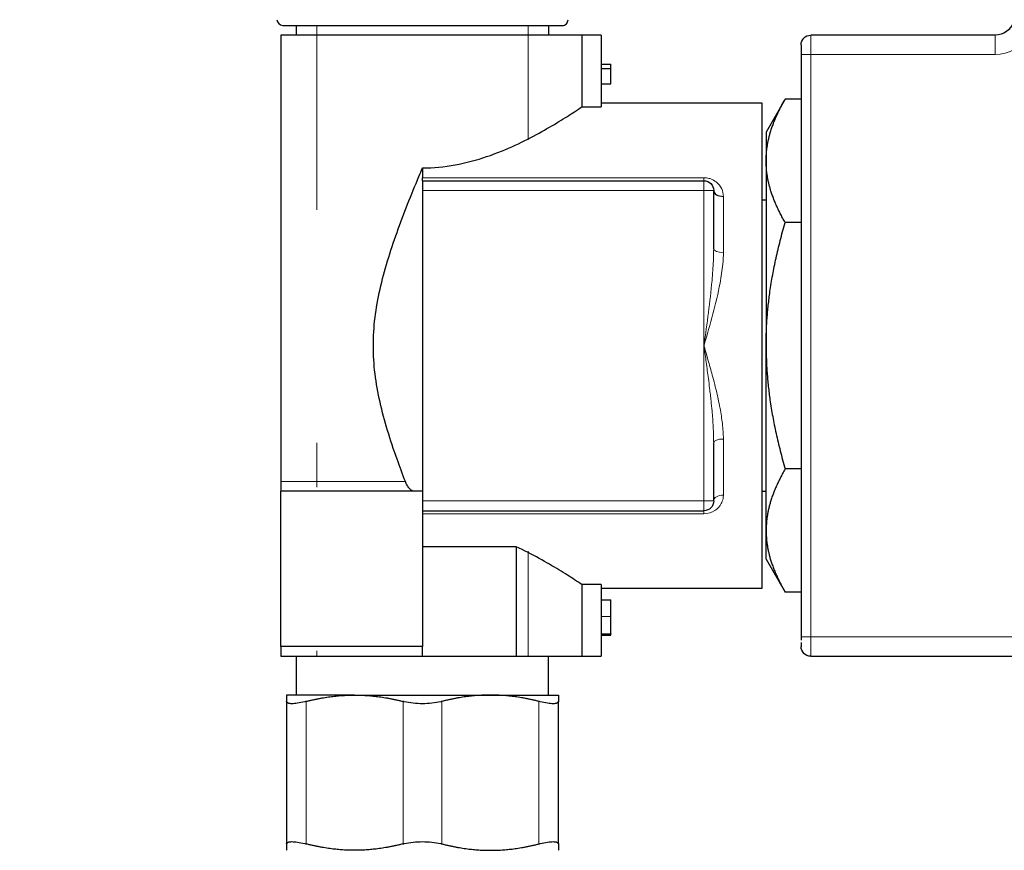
# Model space of a CAD drawing. Header units: millimetres. Extents: x 18 to 610, y -123 to 280.
# Tile 51 of 53: x 490 to 541, y 196 to 239. Entities that reach past the tile are written whole.
import ezdxf

# ---------------------------------------------------------------- set-up
doc = ezdxf.new("R2010")
doc.units = ezdxf.units.MM
doc.linetypes.add('SOLID', pattern=[0])
doc.styles.add('Arial', font='Arial.ttf', dxfattribs={"height": 5})
doc.dimstyles.get("Standard").update_dxf_attribs({"dimtxt": 5, "dimasz": 5, "dimexe": 0.18, "dimexo": 0.0625, "dimgap": 0.09, "dimtad": 0, "dimtih": 1, "dimtoh": 1, "dimdec": 4, "dimzin": 0, "dimdsep": 46, "dimtxsty": 'Arial', "dimcen": 0.09, "dimadec": 0, "dimazin": 0, "dimtfac": 1, "dimtdec": 4, "dimtofl": 0, "dimtmove": 0, "dimatfit": 3, "dimfxl": 0, "dimtolj": 1, "dimtzin": 0, "dimarcsym": 0})

# ---------------------------------------------------------------- blocks, each defined once
blk = doc.blocks.new('*D3')
at = {"color": 0, "lineweight": -2}
for p, q in [((459.026, 240.779), (459.026, 272.487)), ((591.026, 221.99), (591.026, 272.487)), ((464.026, 271.087), (586.026, 271.087))]:
    blk.add_line(p, q, dxfattribs=at)
at = {"color": 0}
for points in [[(464.026, 271.921), (464.026, 270.254), (459.026, 271.087)], [(586.026, 270.254), (586.026, 271.921), (591.026, 271.087)]]:
    blk.add_solid(points, dxfattribs=at)
at = {"layer": 'Defpoints', "color": 0}
for p in [(591.026, 271.087), (459.026, 240.779), (591.026, 221.99)]:
    blk.add_point(p, dxfattribs=at)
at = {"color": 0, "lineweight": 9, "insert": (524.082, 276.14), "char_height": 5, "attachment_point": 5, "style": 'Arial'}
blk.add_mtext('\\A1;132.0', dxfattribs=at)
blk = doc.blocks.new('BlockOfViews_1')
at = {"linetype": 'SOLID', "lineweight": 30}
for p, q in [((504.526, 238.49, -4.51), (504.526, 237.99, -4.51)), ((517.526, 237.99, -4.51), (517.526, 238.49, -4.51)), ((503.736, 237.99, -0.138), (503.736, 214.99, -0.138)), ((520.236, 237.99, -2.31), (519.236, 237.99, -2.31)), ((519.236, 237.99, -2.31), (519.236, 234.295, -2.31)), ((520.236, 237.99, -2.31), (520.236, 234.295, -2.31)), ((540.526, 237.99, 9.99), (531.026, 237.99, 9.99)), ((530.526, 236.99, 10.49), (530.526, 206.99, 10.49)), ((520.236, 236.496, -3.131), (520.736, 236.496, -3.131)), ((520.736, 236.278, -3.131), (520.736, 236.496, -3.131)), ((520.236, 236.278, -3.131), (520.736, 236.278, -3.131)), ((520.236, 235.484, -3.821), (520.736, 235.484, -3.821)), ((528.526, 234.49, -4.51), (520.236, 234.488, -4.264)), ((529.709, 234.692, -4.51), (528.726, 232.988, -4.279)), ((530.526, 234.692, -4.51), (529.709, 234.692, -4.51)), ((519.236, 234.295, -2.31), (520.236, 234.295, -2.31)), ((511.026, 230.49, 7.49), (525.526, 230.49, 7.49)), ((511.026, 229.99, 7.99), (511.026, 221.99, 7.99)), ((526.026, 226.99, 7.49), (526.026, 229.99, 7.49)), ((528.726, 229.489, -4.634), (528.526, 229.49, -4.51)), ((530.526, 228.341, 6.49), (529.709, 228.341, 6.49)), ((511.026, 221.99, 7.99), (511.026, 213.99, 7.99)), ((526.026, 213.99, 7.49), (526.026, 216.99, 7.49)), ((530.526, 215.639, 6.49), (529.709, 215.639, 6.49)), ((511.026, 214.49, 5.49), (503.736, 214.49, 5.49)), ((528.526, 214.49, -4.51), (528.726, 214.49, -4.51)), ((511.026, 213.49, 7.49), (525.526, 213.49, 7.49)), ((515.848, 211.634, 2.49), (511.026, 211.634, 2.49)), ((515.848, 211.634, 2.49), (515.848, 205.99, 2.49)), ((528.726, 210.992, -4.279), (529.709, 209.288, -4.51)), ((520.236, 209.685, -2.31), (519.236, 209.685, -2.31)), ((519.236, 209.685, -2.31), (519.236, 205.99, -2.31)), ((520.236, 209.685, -2.31), (520.236, 205.99, -2.31)), ((520.236, 209.492, -4.264), (528.526, 209.497, -4.097)), ((530.526, 209.288, -4.51), (529.709, 209.288, -4.51)), ((520.236, 208.896, -3.894), (520.736, 208.896, -3.894)), ((520.736, 208.896, -5.564), (520.736, 208.899, -5.564)), ((520.236, 207.148, -3.925), (520.736, 207.148, -3.925)), ((520.236, 207.124, -5.654), (520.736, 207.124, -5.654)), ((520.236, 207.084, -5.859), (520.736, 207.084, -5.859)), ((520.736, 207.148, -5.888), (520.736, 207.124, -5.888)), ((511.026, 206.49, 5.49), (503.736, 206.49, 5.49)), ((504.527, 205.99, -4.621), (504.527, 203.99, -4.622)), ((511.026, 205.99, 2.49), (515.848, 205.99, 2.49)), ((517.525, 203.99, -4.622), (517.525, 205.99, -4.621)), ((519.236, 205.99, -2.31), (520.236, 205.99, -2.31)), ((531.026, 205.99, 9.99), (571.026, 205.99, 9.99)), ((533.026, 205.99, 6.99), (533.026, 205.98, 6.99)), ((504.026, 203.66, -1.623), (504.026, 196.32, -1.623)), ((518.026, 196.32, -1.623), (518.026, 203.66, -1.623))]:
    blk.add_line(p, q, dxfattribs=at)
at = {"linetype": 'SOLID', "lineweight": 9}
for p, q in [((505.581, 228.99, 2.093), (505.581, 238.49, 2.093)), ((516.471, 232.603, 2.093), (516.471, 238.49, 2.093)), ((505.581, 216.99, 2.134), (505.581, 214.706, 2.134)), ((516.471, 211.403, 2.134), (516.471, 205.99, 2.134)), ((505.725, 205.99, 2.134), (504.526, 205.99, 2.134)), ((505.581, 206.274, 2.134), (505.581, 205.99, 2.134)), ((517.526, 205.99, 2.134), (516.324, 205.99, 2.134))]:
    blk.add_line(p, q, dxfattribs=at)
at = {"color": 196, "linetype": 'SOLID', "lineweight": 9}
for p, q in [((531.026, 206.99, 10.99), (531.026, 236.99, 10.99)), ((531.026, 236.99, 10.99), (540.526, 236.99, 10.99)), ((525.526, 230.644, 4.51), (511.026, 230.644, 4.51)), ((511.026, 229.99, 7.99), (525.526, 229.99, 7.99)), ((525.526, 229.99, 7.99), (525.526, 221.99, 7.99)), ((525.526, 221.99, 7.99), (525.526, 213.99, 7.99)), ((511.026, 213.99, 7.99), (525.526, 213.99, 7.99)), ((511.026, 213.336, 4.51), (525.526, 213.336, 4.51)), ((520.236, 208.04, -3.131), (520.736, 208.04, -3.131)), ((571.026, 206.99, 10.99), (531.026, 206.99, 10.99)), ((505.026, 196.32, 0.109), (505.026, 203.66, 0.109)), ((510.026, 203.66, 2.996), (510.026, 196.32, 2.996)), ((512.026, 196.32, 2.996), (512.026, 203.66, 2.996)), ((517.026, 203.66, 0.109), (517.026, 196.32, 0.109))]:
    blk.add_line(p, q, dxfattribs=at)
at = {"linetype": 'SOLID', "lineweight": 30}
for centre, radius, start, end in [((503.853, 238.817, -4.51), 0.328, 184.7479, 265.255), ((518.226, 238.79, -4.51), 0.3, 269.9924, 0.0105)]:
    blk.add_arc(centre, radius, start, end, dxfattribs=at)
at = {"linetype": 'SOLID', "lineweight": 30, "extrusion": (0, 1, 0)}
for centre, radius, start, end in [((-511.026, -4.51, 238.49), 7.2, 0, 180), ((-511.026, -4.51, 203.99), 7, 60, 120), ((-511.026, -4.51, 203.99), 7, 120, 180)]:
    blk.add_arc(centre, radius, start, end, dxfattribs=at)
at = {"linetype": 'SOLID', "lineweight": 30, "extrusion": (0, 0, -1)}
for centre, radius, start, end in [((-540.526, 238.99, -9.99), 1, 199.4712, 270), ((-531.026, 237.49, -9.99), 0.5, 0, 90), ((-525.526, 229.99, -7.49), 0.5, 90, 180), ((-525.526, 213.99, -7.49), 0.5, 180, 270)]:
    blk.add_arc(centre, radius, start, end, dxfattribs=at)
at = {"linetype": 'SOLID', "lineweight": 30, "extrusion": (0, -1, 0)}
for centre, radius, start, end in [((511.026, -4.51, -237.99), 8.5, 15.0003, 149.0487), ((511.026, -4.51, -203.99), 7, 120, 180)]:
    blk.add_arc(centre, radius, start, end, dxfattribs=at)
at = {"color": 196, "linetype": 'SOLID', "lineweight": 9, "extrusion": (-1, 0, 0)}
for centre, start, end in [((-236.99, 9.99, -531.026), 90, 180), ((-236.99, 9.99, -540.526), 90, 180), ((-206.99, 9.99, -531.026), 0, 90)]:
    blk.add_arc(centre, 1, start, end, dxfattribs=at)
at = {"color": 196, "linetype": 'SOLID', "lineweight": 9}
blk.add_arc((540.526, 238.99, 10.99), 2, 270, 330, dxfattribs=at)
at = {"linetype": 'SOLID', "lineweight": 30, "extrusion": (1, 0, 0)}
for centre, radius, start, end in [((236.99, 9.99, 530.526), 0.5, 0, 90), ((221.99, -4.51, 528.726), 11, 1.2, 30), ((221.99, -4.51, 528.726), 11, 30, 90), ((221.99, -4.51, 511.026), 12.5, 42.8436, 46.1869), ((230.99, 4.871, 511.026), 0.5, 180, 226.1869), ((229.99, 7.49, 511.026), 0.5, 0, 90), ((213.99, 7.49, 511.026), 0.5, 90, 126.8699), ((206.99, 9.99, 530.526), 0.5, 90, 109.6875), ((206.99, 9.99, 530.526), 0.5, 126.5625, 180)]:
    blk.add_arc(centre, radius, start, end, dxfattribs=at)
at = {"color": 196, "linetype": 'SOLID', "lineweight": 9, "extrusion": (0, -1, 0)}
for centre, start, end in [((531.026, 10.49, -236.99), 90, 180), ((525.526, 7.49, -229.99), 0, 90), ((531.026, 10.49, -206.99), 90, 180)]:
    blk.add_arc(centre, 0.5, start, end, dxfattribs=at)
at = {"linetype": 'SOLID', "lineweight": 30, "extrusion": (-1, 0, 0)}
for centre, radius, start, end in [((-221.99, -4.51, -528.526), 12.5, 1.8947, 180), ((-221.99, -4.51, -528.726), 11, 30, 90), ((-210.49, 5.49, -503.736), 4, 0, 180), ((-221.99, -4.51, -528.726), 11, 1.2, 30)]:
    blk.add_arc(centre, radius, start, end, dxfattribs=at)
at = {"color": 196, "linetype": 'SOLID', "lineweight": 9, "extrusion": (1, 0, 0)}
for centre, start, end in [((230.99, 4.871, 525.526), 180, 226.1869), ((229.99, 7.49, 525.526), 0, 90), ((213.99, 7.49, 525.526), 90, 180)]:
    blk.add_arc(centre, 0.5, start, end, dxfattribs=at)
at = {"linetype": 'SOLID', "lineweight": 30, "extrusion": (-2.31028e-13, -0.788227, 0.615385)}
blk.add_arc((526.526, 146.054, -177.754), 0.5, 180, 270, dxfattribs=at)
at = {"color": 196, "linetype": 'SOLID', "lineweight": 9, "extrusion": (-1, 0, 5.71483e-16)}
for start, end in [(112.6199, 127.9799), (52.0201, 67.3801)]:
    blk.add_arc((-221.99, -4.51, -526.526), 12.5, start, end, dxfattribs=at)
at = {"color": 196, "linetype": 'SOLID', "lineweight": 9, "extrusion": (-2.73286e-15, -0.923077, 0.384615)}
blk.add_arc((526.526, 94.218, -206.648), 0.5, 180, 270, dxfattribs=at)
at = {"color": 196, "linetype": 'SOLID', "lineweight": 9, "extrusion": (-7.51536e-14, -0.923077, -0.384615)}
blk.add_arc((526.526, -76.544, -203.179), 0.5, 180, 270, dxfattribs=at)
at = {"color": 196, "linetype": 'SOLID', "lineweight": 9, "extrusion": (0, -1, -1.22461e-16)}
blk.add_arc((511.026, -4.51, -214.99), 8.5, 95.941, 149.0487, dxfattribs=at)
at = {"color": 196, "linetype": 'SOLID', "lineweight": 9, "extrusion": (2.80034e-15, -0.788227, -0.615385)}
blk.add_arc((526.526, -127.164, -172.203), 0.5, 180, 270, dxfattribs=at)
at = {"linetype": 'SOLID', "lineweight": 30, "extrusion": (1, 6.99842e-32, -5.71483e-16)}
for centre, radius, start, end in [((210.49, 5.49, 511.026), 4, 36.8699, 180), ((205.99, 4.49, 511.026), 0.5, 270, 0)]:
    blk.add_arc(centre, radius, start, end, dxfattribs=at)
at = {"color": 196, "linetype": 'SOLID', "lineweight": 9, "extrusion": (0, 1, 0)}
blk.add_arc((-525.526, 7.49, 213.99), 0.5, 90, 180, dxfattribs=at)
at = {"color": 196, "linetype": 'SOLID', "lineweight": 9, "extrusion": (-1, -3.55271e-15, -3.40848e-15)}
blk.add_arc((-212.99, 4.871, -525.526), 0.5, 180, 226.1869, dxfattribs=at)
at = {"linetype": 'SOLID', "lineweight": 30, "extrusion": (0, -3.55271e-15, -1)}
blk.add_arc((-531.026, 206.49, -9.99), 0.5, 270, 0, dxfattribs=at)
at = {"linetype": 'SOLID', "lineweight": 30, "extrusion": (0, 1, 1.22461e-16)}
for start, end in [(30.9513, 90), (124.5603, 164.9997)]:
    blk.add_arc((-511.026, -4.51, 205.99), 8.5, start, end, dxfattribs=at)
at = {"linetype": 'SOLID', "lineweight": 30}
for points, degree in [([(520.736, 235.484, -3.821), (520.736, 235.767, -3.688), (520.736, 236.19, -3.309), (520.736, 236.278, -3.131)], 2), ([(519.142, 234.232, -7.035), (519.14, 234.231, -7.041), (519.138, 234.23, -7.048), (519.136, 234.228, -7.055)], 3), ([(520.736, 208.04, -3.131), (520.736, 208.435, -3.131), (520.736, 208.896, -3.57), (520.736, 208.896, -3.894)], 2), ([(520.736, 207.148, -3.925), (520.736, 207.184, -3.538), (520.736, 207.648, -3.131), (520.736, 208.04, -3.131)], 2), ([(520.736, 207.124, -5.654), (520.736, 207.135, -5.625), (520.736, 207.148, -5.595)], 2), ([(520.736, 207.084, -5.859), (520.736, 207.086, -5.753), (520.736, 207.124, -5.654)], 2)]:
    blk.add_open_spline(points, degree=degree, dxfattribs=at)
for points, weights in [([(528.726, 231.516, 0.99), (528.726, 232.99, -1.562), (529.709, 234.692, -4.51)], [1, 1.05030195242, 1.02393271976]), ([(529.709, 228.341, 6.49), (528.726, 230.043, 3.543), (528.726, 231.516, 0.99)], [1.02393271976, 1.05030195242, 1]), ([(528.726, 221.99, 6.49), (528.726, 224.937, 6.49), (529.709, 228.341, 6.49)], [1, 1.05030195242, 1.02393271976]), ([(528.726, 221.99, 6.49), (528.726, 219.043, 6.49), (529.709, 215.639, 6.49)], [1, 1.05030195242, 1.02393271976]), ([(529.709, 215.639, 6.49), (528.726, 213.937, 3.543), (528.726, 212.464, 0.99)], [1.02393271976, 1.05030195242, 1]), ([(528.726, 212.464, 0.99), (528.726, 210.99, -1.562), (529.709, 209.288, -4.51)], [1, 1.05030195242, 1.02393271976]), ([(504.026, 203.99, -4.51), (504.026, 203.99, -3.123), (504.026, 203.66, -1.623)], [1, 1.06265015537, 1.08490855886]), ([(505.026, 203.66, 0.109), (506.325, 203.99, 0.859), (507.526, 203.99, 1.552)], [1.08490855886, 1.06265015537, 1]), ([(507.526, 203.99, 1.552), (508.727, 203.99, 2.246), (510.026, 203.66, 2.996)], [1, 1.06265015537, 1.08490855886]), ([(514.526, 203.99, 1.552), (513.325, 203.99, 2.246), (512.026, 203.66, 2.996)], [1, 1.06265015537, 1.08490855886]), ([(517.026, 203.66, 0.109), (515.727, 203.99, 0.859), (514.526, 203.99, 1.552)], [1.08490855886, 1.06265015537, 1]), ([(518.026, 203.99, -4.51), (518.026, 203.99, -3.123), (518.026, 203.66, -1.623)], [1, 1.06265015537, 1.08490855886]), ([(504.026, 196.32, -1.623), (504.026, 195.99, -3.123), (504.026, 195.99, -4.51)], [1.08490855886, 1.06265015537, 1]), ([(507.526, 195.99, 1.552), (506.325, 195.99, 0.859), (505.026, 196.32, 0.109)], [1, 1.06265015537, 1.08490855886]), ([(510.026, 196.32, 2.996), (508.727, 195.99, 2.246), (507.526, 195.99, 1.552)], [1.08490855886, 1.06265015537, 1]), ([(512.026, 196.32, 2.996), (513.325, 195.99, 2.246), (514.526, 195.99, 1.552)], [1.08490855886, 1.06265015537, 1]), ([(514.526, 195.99, 1.552), (515.727, 195.99, 0.859), (517.026, 196.32, 0.109)], [1, 1.06265015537, 1.08490855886]), ([(518.026, 196.32, -1.623), (518.026, 195.99, -3.123), (518.026, 195.99, -4.51)], [1.08490855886, 1.06265015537, 1])]:
    blk.add_rational_spline(points, weights, degree=2, dxfattribs=at)
for points, knots in [([(511.026, 231.155, 3.99), (511.587, 231.155, 3.99), (512.155, 231.208, 3.934), (513.269, 231.41, 3.709), (513.814, 231.557, 3.54), (514.85, 231.909, 3.102), (515.342, 232.113, 2.833), (516.251, 232.532, 2.217), (516.667, 232.748, 1.87), (517.401, 233.15, 1.136), (517.748, 233.353, 0.722), (518.365, 233.729, -0.187), (518.636, 233.902, -0.682), (519.008, 234.143, -1.561), (519.135, 234.227, -1.932), (519.236, 234.295, -2.31)], [0, 0, 0, 0, 1.681477, 1.681477, 3.362954, 3.362954, 5.044431, 5.044431, 6.725908, 6.725908, 8.386849, 8.386849, 10.04779, 10.04779, 11.187796, 11.187796, 11.187796, 11.187796]), ([(510.146, 214.99, 3.944), (509.997, 215.375, 3.929), (509.853, 215.763, 3.91), (509.541, 216.638, 3.861), (509.378, 217.126, 3.83), (509.083, 218.104, 3.766), (508.95, 218.593, 3.734), (508.73, 219.569, 3.675), (508.643, 220.056, 3.649), (508.524, 221.027, 3.614), (508.494, 221.511, 3.604), (508.494, 222.469, 3.604), (508.524, 222.953, 3.614), (508.643, 223.924, 3.649), (508.73, 224.411, 3.675), (508.95, 225.388, 3.734), (509.083, 225.876, 3.766), (509.378, 226.854, 3.83), (509.541, 227.342, 3.861), (510.061, 228.802, 3.942), (510.446, 229.768, 3.979), (510.902, 230.86, 3.989), (510.964, 231.008, 3.99), (511.026, 231.155, 3.99)], [4.603533, 4.603533, 4.603533, 4.603533, 5.751975, 5.751975, 7.189969, 7.189969, 8.627963, 8.627963, 10.065957, 10.065957, 11.50395, 11.50395, 12.941944, 12.941944, 14.379938, 14.379938, 15.817932, 15.817932, 17.255926, 17.255926, 20.131913, 20.131913, 20.584575, 20.584575, 20.584575, 20.584575]), ([(503.736, 214.99, -0.138), (503.736, 214.967, -0.138), (503.736, 214.939, -0.134), (503.736, 214.891, -0.12), (503.736, 214.862, -0.107), (503.736, 214.809, -0.075), (503.736, 214.778, -0.049), (503.736, 214.723, 0.008), (503.736, 214.699, 0.039), (503.736, 214.65, 0.113), (503.736, 214.623, 0.163), (503.736, 214.578, 0.267), (503.736, 214.559, 0.321), (503.736, 214.528, 0.431), (503.736, 214.513, 0.499), (503.736, 214.494, 0.636), (503.736, 214.49, 0.705), (503.736, 214.49, 0.769)], [2.046666, 2.046666, 2.046666, 2.046666, 2.116969, 2.116969, 2.195843, 2.195843, 2.30492, 2.30492, 2.413998, 2.413998, 2.569651, 2.569651, 2.725303, 2.725303, 2.91478, 2.91478, 3.104258, 3.104258, 3.104258, 3.104258]), ([(510.568, 214.49, 4.478), (510.539, 214.49, 4.413), (510.506, 214.502, 4.348), (510.433, 214.55, 4.224), (510.394, 214.586, 4.165), (510.312, 214.682, 4.061), (510.27, 214.742, 4.016), (510.2, 214.866, 3.962), (510.171, 214.927, 3.947), (510.146, 214.99, 3.944)], [-0.9075771, -0.9075771, -0.9075771, -0.9075771, -0.6916205, -0.6916205, -0.45615, -0.45615, -0.204181, -0.204181, -0.0003009, -0.0003009, -0.0003009, -0.0003009]), ([(519.236, 209.685, -2.31), (519.135, 209.753, -1.932), (519.008, 209.837, -1.561), (518.636, 210.078, -0.682), (518.365, 210.251, -0.187), (517.748, 210.627, 0.722), (517.401, 210.83, 1.136), (516.681, 211.225, 1.856), (516.282, 211.432, 2.191), (515.848, 211.634, 2.49)], [-11.187796, -11.187796, -11.187796, -11.187796, -10.04779, -10.04779, -8.386849, -8.386849, -6.725908, -6.725908, -5.108213, -5.108213, -5.108213, -5.108213]), ([(503.736, 206.49, 0.769), (503.736, 206.49, 0.705), (503.736, 206.486, 0.636), (503.736, 206.467, 0.499), (503.736, 206.453, 0.431), (503.736, 206.421, 0.321), (503.736, 206.402, 0.267), (503.736, 206.357, 0.163), (503.736, 206.33, 0.113), (503.736, 206.281, 0.039), (503.736, 206.257, 0.008), (503.736, 206.202, -0.049), (503.736, 206.171, -0.075), (503.736, 206.118, -0.107), (503.736, 206.089, -0.12), (503.736, 206.041, -0.134), (503.736, 206.013, -0.138), (503.736, 205.99, -0.138)], [0.989075, 0.989075, 0.989075, 0.989075, 1.178552, 1.178552, 1.36803, 1.36803, 1.523682, 1.523682, 1.679334, 1.679334, 1.788412, 1.788412, 1.89749, 1.89749, 1.976364, 1.976364, 2.046666, 2.046666, 2.046666, 2.046666]), ([(505.026, 203.66, 0.109), (505.006, 203.655, 0.097), (504.986, 203.65, 0.085), (504.828, 203.611, -0.013), (504.7, 203.586, -0.117), (504.473, 203.552, -0.353), (504.374, 203.543, -0.484), (504.214, 203.543, -0.762), (504.149, 203.552, -0.913), (504.059, 203.586, -1.227), (504.033, 203.611, -1.391), (504.026, 203.65, -1.577), (504.026, 203.655, -1.6), (504.026, 203.66, -1.623)], [3.138317, 3.138317, 3.138317, 3.138317, 3.207064, 3.207064, 3.687597, 3.687597, 4.168131, 4.168131, 4.648664, 4.648664, 5.129198, 5.129198, 5.197945, 5.197945, 5.197945, 5.197945]), ([(512.026, 203.66, 2.996), (512.006, 203.655, 3.007), (511.986, 203.65, 3.019), (511.821, 203.611, 3.106), (511.667, 203.586, 3.165), (511.349, 203.552, 3.244), (511.186, 203.543, 3.264), (510.866, 203.543, 3.264), (510.703, 203.552, 3.244), (510.385, 203.586, 3.165), (510.231, 203.611, 3.106), (510.067, 203.65, 3.019), (510.046, 203.655, 3.007), (510.026, 203.66, 2.996)], [3.138317, 3.138317, 3.138317, 3.138317, 3.207064, 3.207064, 3.687597, 3.687597, 4.168131, 4.168131, 4.648664, 4.648664, 5.129198, 5.129198, 5.197945, 5.197945, 5.197945, 5.197945]), ([(518.026, 203.66, -1.623), (518.026, 203.655, -1.6), (518.026, 203.65, -1.577), (518.019, 203.611, -1.391), (517.993, 203.586, -1.227), (517.903, 203.552, -0.913), (517.838, 203.543, -0.762), (517.678, 203.543, -0.484), (517.58, 203.552, -0.353), (517.353, 203.586, -0.117), (517.224, 203.611, -0.013), (517.066, 203.65, 0.085), (517.046, 203.655, 0.097), (517.026, 203.66, 0.109)], [3.138317, 3.138317, 3.138317, 3.138317, 3.207064, 3.207064, 3.687597, 3.687597, 4.168131, 4.168131, 4.648664, 4.648664, 5.129198, 5.129198, 5.197945, 5.197945, 5.197945, 5.197945]), ([(504.026, 196.32, -1.623), (504.026, 196.325, -1.6), (504.026, 196.33, -1.577), (504.033, 196.369, -1.391), (504.059, 196.394, -1.227), (504.149, 196.428, -0.913), (504.214, 196.437, -0.762), (504.374, 196.437, -0.484), (504.473, 196.428, -0.353), (504.7, 196.394, -0.117), (504.828, 196.369, -0.013), (504.986, 196.33, 0.085), (505.006, 196.325, 0.097), (505.026, 196.32, 0.109)], [3.138317, 3.138317, 3.138317, 3.138317, 3.207064, 3.207064, 3.687597, 3.687597, 4.168131, 4.168131, 4.648664, 4.648664, 5.129198, 5.129198, 5.197945, 5.197945, 5.197945, 5.197945]), ([(510.026, 196.32, 2.996), (510.046, 196.325, 3.007), (510.067, 196.33, 3.019), (510.231, 196.369, 3.106), (510.385, 196.394, 3.165), (510.703, 196.428, 3.244), (510.866, 196.437, 3.264), (511.186, 196.437, 3.264), (511.349, 196.428, 3.244), (511.667, 196.394, 3.165), (511.821, 196.369, 3.106), (511.986, 196.33, 3.019), (512.006, 196.325, 3.007), (512.026, 196.32, 2.996)], [3.138317, 3.138317, 3.138317, 3.138317, 3.207064, 3.207064, 3.687597, 3.687597, 4.168131, 4.168131, 4.648664, 4.648664, 5.129198, 5.129198, 5.197945, 5.197945, 5.197945, 5.197945]), ([(517.026, 196.32, 0.109), (517.046, 196.325, 0.097), (517.066, 196.33, 0.085), (517.224, 196.369, -0.013), (517.353, 196.394, -0.117), (517.58, 196.428, -0.353), (517.678, 196.437, -0.484), (517.838, 196.437, -0.762), (517.903, 196.428, -0.913), (517.993, 196.394, -1.227), (518.019, 196.369, -1.391), (518.026, 196.33, -1.577), (518.026, 196.325, -1.6), (518.026, 196.32, -1.623)], [3.138317, 3.138317, 3.138317, 3.138317, 3.207064, 3.207064, 3.687597, 3.687597, 4.168131, 4.168131, 4.648664, 4.648664, 5.129198, 5.129198, 5.197945, 5.197945, 5.197945, 5.197945])]:
    blk.add_open_spline(points, degree=3, knots=knots, dxfattribs=at)
at = {"color": 196, "linetype": 'SOLID', "lineweight": 9}
for points, knots in [([(526.526, 229.682, 5.343), (526.526, 229.818, 5.237), (526.496, 229.952, 5.128), (526.377, 230.208, 4.91), (526.283, 230.331, 4.802), (526.074, 230.492, 4.653), (525.98, 230.546, 4.603), (525.808, 230.607, 4.545), (525.738, 230.625, 4.529), (525.619, 230.641, 4.513), (525.572, 230.644, 4.51), (525.526, 230.644, 4.51)], [0, 0, 0, 0, 0.536843, 0.536843, 1.104745, 1.104745, 1.459684, 1.459684, 1.681521, 1.681521, 1.82017, 1.82017, 1.82017, 1.82017]), ([(526.026, 226.99, 7.49), (526.026, 226.783, 7.533), (526.021, 226.574, 7.574), (525.996, 226.028, 7.671), (525.971, 225.689, 7.724), (525.891, 224.8, 7.843), (525.827, 224.249, 7.897), (525.686, 223.142, 7.971), (525.608, 222.583, 7.989), (525.529, 222.013, 7.99), (525.528, 222.002, 7.99), (525.526, 221.99, 7.99)], [-5.20102, -5.20102, -5.20102, -5.20102, -4.529604, -4.529604, -3.45534, -3.45534, -1.736517, -1.736517, 0, 0, 0.036019, 0.036019, 0.036019, 0.036019]), ([(525.526, 221.99, 7.99), (525.529, 222.001, 7.99), (525.532, 222.012, 7.99), (525.69, 222.56, 7.989), (525.845, 223.097, 7.953), (526.128, 224.162, 7.812), (526.257, 224.692, 7.707), (526.417, 225.546, 7.478), (526.466, 225.873, 7.377), (526.515, 226.398, 7.189), (526.526, 226.599, 7.111), (526.526, 226.798, 7.029)], [-0.036019, -0.036019, -0.036019, -0.036019, 0, 0, 1.736517, 1.736517, 3.45534, 3.45534, 4.529604, 4.529604, 5.20102, 5.20102, 5.20102, 5.20102]), ([(525.526, 221.99, 7.99), (525.528, 221.978, 7.99), (525.529, 221.967, 7.99), (525.569, 221.682, 7.99), (525.607, 221.409, 7.985), (525.681, 220.859, 7.967), (525.718, 220.583, 7.953), (525.775, 220.135, 7.924), (525.797, 219.963, 7.911), (525.83, 219.684, 7.887), (525.843, 219.576, 7.877), (525.867, 219.362, 7.856), (525.879, 219.254, 7.845), (525.908, 218.975, 7.814), (525.925, 218.804, 7.793), (525.965, 218.36, 7.733), (525.986, 218.088, 7.692), (526.017, 217.54, 7.599), (526.026, 217.263, 7.547), (526.026, 216.99, 7.49)], [-5.237039, -5.237039, -5.237039, -5.237039, -5.20102, -5.20102, -4.350771, -4.350771, -3.491359, -3.491359, -2.954227, -2.954227, -2.618519, -2.618519, -2.282812, -2.282812, -1.74568, -1.74568, -0.886268, -0.886268, 0, 0, 0, 0]), ([(526.526, 217.182, 7.029), (526.526, 217.445, 7.138), (526.507, 217.711, 7.238), (526.446, 218.238, 7.417), (526.404, 218.499, 7.496), (526.324, 218.926, 7.61), (526.291, 219.091, 7.651), (526.232, 219.359, 7.711), (526.208, 219.463, 7.732), (526.16, 219.669, 7.773), (526.134, 219.773, 7.792), (526.068, 220.041, 7.838), (526.025, 220.207, 7.863), (525.91, 220.637, 7.92), (525.837, 220.903, 7.946), (525.687, 221.431, 7.98), (525.611, 221.694, 7.989), (525.532, 221.968, 7.99), (525.529, 221.979, 7.99), (525.526, 221.99, 7.99)], [0, 0, 0, 0, 0.886268, 0.886268, 1.74568, 1.74568, 2.282812, 2.282812, 2.618519, 2.618519, 2.954227, 2.954227, 3.491359, 3.491359, 4.350771, 4.350771, 5.20102, 5.20102, 5.237039, 5.237039, 5.237039, 5.237039]), ([(525.526, 213.336, 4.51), (525.731, 213.336, 4.51), (525.931, 213.401, 4.573), (526.231, 213.595, 4.752), (526.341, 213.719, 4.864), (526.46, 213.94, 5.054), (526.491, 214.03, 5.129), (526.52, 214.18, 5.25), (526.526, 214.239, 5.297), (526.526, 214.298, 5.343)], [0, 0, 0, 0, 0.616019, 0.616019, 1.213371, 1.213371, 1.586716, 1.586716, 1.820057, 1.820057, 1.820057, 1.820057])]:
    blk.add_open_spline(points, degree=3, knots=knots, dxfattribs=at)

msp = doc.modelspace()

# ---------------------------------------------------------------- block references
msp.add_blockref('BlockOfViews_1', (0, 0))

# ---------------------------------------------------------------- dimensions: what is measured, and where the dimension line sits
at = {"lineweight": 9}
dim = msp.add_linear_dim(base=(591.026, 271.087), p1=(459.026, 240.779), p2=(591.026, 221.99), dimstyle='Standard', override={"dimtxt": 5, "dimasz": 5, "dimexe": 1.4, "dimexo": 0, "dimgap": 2.5, "dimtad": 1, "dimtih": 0, "dimtoh": 1, "dimdec": 1, "dimlfac": 1, "dimpost": '<>', "dimsah": 1, "dimse1": 0, "dimse2": 0, "dimtix": 1}, dxfattribs=at)
dim.commit()
dim.dimension.update_dxf_attribs({"geometry": '*D3', "text_midpoint": (524.082, 271.087), "dimtype": 160})

doc.saveas('drawing.dxf')
